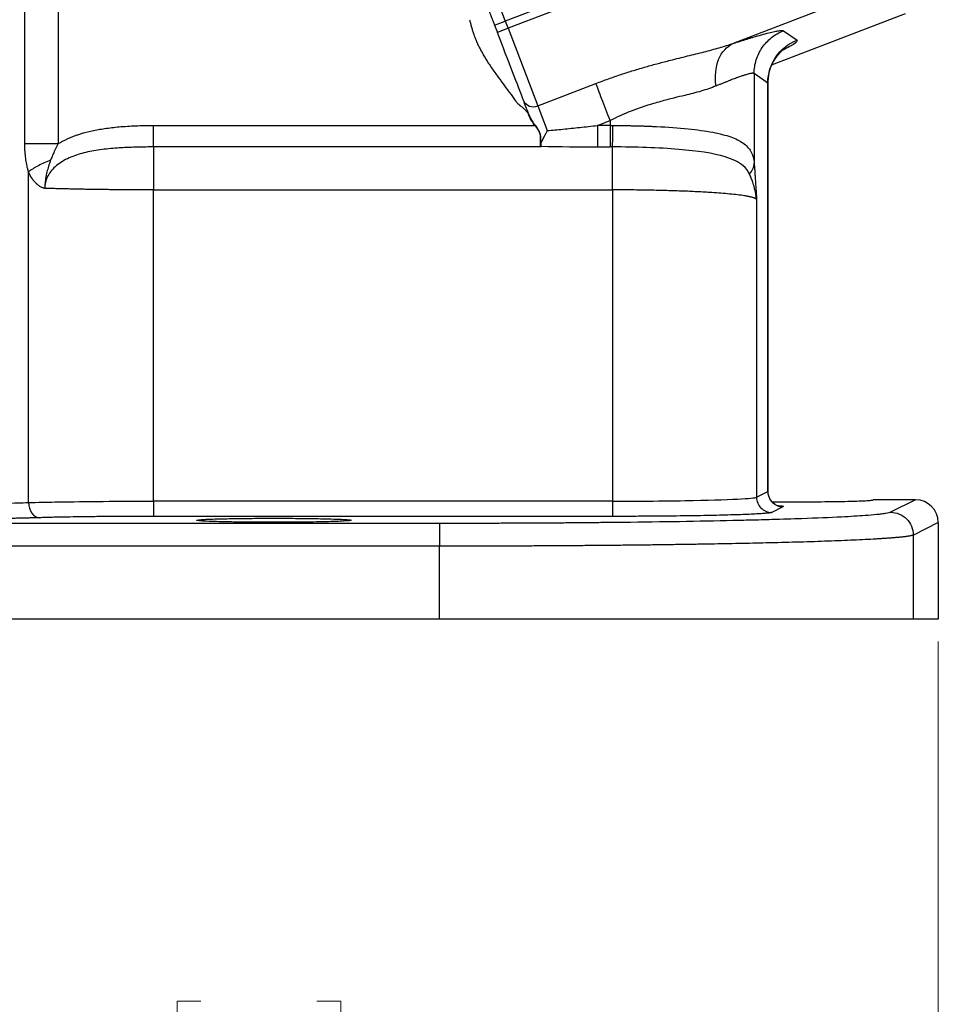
# Model space of a CAD drawing. Header units: inches. Extents: x 0.6 to 16.3, y 0.2 to 11.5.
# Tile 4 of 18: x 5.9 to 7.5, y 4 to 5.7. Entities that reach past the tile are written whole.
import ezdxf

# ---------------------------------------------------------------- set-up
doc = ezdxf.new("R2010")
doc.units = ezdxf.units.IN
doc.header["$MEASUREMENT"] = 0
doc.styles.add('SLDTEXTSTYLE0', font='TXT', dxfattribs={"width": 0.75})
doc.dimstyles.new('SLDDIMSTYLE5', dxfattribs={"dimtxt": 0.137795, "dimasz": 0.14, "dimexe": 0, "dimexo": 0.0625, "dimgap": 0.034449, "dimtad": 0, "dimdec": 1, "dimlfac": 1.5, "dimrnd": 1e-09, "dimzin": 12, "dimdsep": 46, "dimtxsty": 'SLDTEXTSTYLE0', "dimblk1": 'CLOSED', "dimblk2": 'CLOSED', "dimsah": 1, "dimcen": 0.09, "dimadec": 0, "dimazin": 3, "dimtfac": 1, "dimtofl": 0, "dimtmove": 0, "dimatfit": 3, "dimldrblk": 'CLOSED', "dimfxl": 0, "dimfrac": 2, "dimtolj": 1, "dimtzin": 12, "dimarcsym": 0})

# ---------------------------------------------------------------- blocks, each defined once
blk = doc.blocks.new('_Closed')
at = {"color": 0, "linetype": 'ByBlock', "lineweight": -2}
for p, q in [((-1, 0.166667), (0, 0)), ((-1, 0.166667), (-1, -0.166667)), ((0, 0), (-1, -0.166667)), ((0, 0), (-1, 0))]:
    blk.add_line(p, q, dxfattribs=at)
blk = doc.blocks.new('_D_8')
at = {"color": 7, "linetype": 'Continuous', "lineweight": 0}
for p, q in [((5.437, 4.9305), (5.437, 3.781)), ((7.5203, 4.6498), (7.5203, 3.781)), ((6.2256, 4.0188), (6.1836, 4.0188)), ((6.1836, 4.0188), (6.1836, 3.8)), ((6.4293, 4.0188), (6.4712, 4.0188)), ((6.4712, 4.0188), (6.4712, 3.8)), ((5.437, 3.8203), (6.0628, 3.8203)), ((7.5203, 3.8203), (6.5921, 3.8203)), ((6.1836, 3.8), (6.2256, 3.8)), ((6.4712, 3.8), (6.4293, 3.8))]:
    blk.add_line(p, q, dxfattribs=at)
at = {"color": 7, "linetype": 'Continuous', "lineweight": 18, "xscale": 0.14, "yscale": 0.14, "rotation": 180.0000000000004}
blk.add_blockref('_Closed', (5.437, 3.8203, -0.8505), dxfattribs=at)
at = {"color": 7, "linetype": 'Continuous', "lineweight": 18, "xscale": 0.14, "yscale": 0.14}
blk.add_blockref('_Closed', (7.5203, 3.8203, -0.8505), dxfattribs=at)
at = {"color": 7, "linetype": 'Continuous', "lineweight": 18, "char_height": 0.1378, "attachment_point": 1, "style": 'SLDTEXTSTYLE0'}
for s, insert in [('79', (6.2256, 3.9777)), ('3.1', (6.2002, 3.7715))]:
    blk.add_mtext(s, dxfattribs=dict(at, insert=insert))

msp = doc.modelspace()

# ---------------------------------------------------------------- linework, layer by layer
at = {"color": 7, "linetype": 'Continuous', "lineweight": 25}
for p, q in [((7.381, 5.9629), (6.7648, 5.7264)), ((7.1645, 5.8942), (6.76, 5.7389)), ((6.7078, 5.8748), (6.76, 5.7389)), ((7.4406, 5.8075), (7.1602, 5.6999)), ((6.7413, 5.7317), (6.76, 5.7389)), ((6.76, 5.7389), (6.7648, 5.7264)), ((7.4619, 5.752), (7.2283, 5.6623)), ((6.7413, 5.7317), (6.7461, 5.7192)), ((6.7648, 5.7264), (6.7461, 5.7192)), ((6.7648, 5.7264), (6.817, 5.5905)), ((7.2483, 5.722), (7.2722, 5.7055)), ((7.197, 5.6474), (7.197, 5.4897)), ((7.197, 5.6474), (7.221, 5.6309)), ((6.817, 5.5905), (6.919, 5.6296)), ((7.221, 4.9132), (7.221, 5.6309)), ((7.2213, 5.6294), (7.2213, 5.6311)), ((7.2213, 4.913), (7.2213, 5.6294)), ((6.817, 5.5905), (6.8337, 5.5468)), ((6.8015, 5.5749), (6.8018, 5.5741)), ((6.8018, 5.5741), (6.8025, 5.5725)), ((6.804, 5.5694), (6.8047, 5.5679)), ((6.8047, 5.5679), (6.8056, 5.5663)), ((6.142, 5.5559), (6.8117, 5.5559)), ((6.8063, 5.565), (6.8064, 5.5648)), ((6.8064, 5.5648), (6.8074, 5.5633)), ((6.8074, 5.5633), (6.8083, 5.5619)), ((6.8083, 5.5619), (6.8093, 5.5604)), ((6.8093, 5.5604), (6.8103, 5.5589)), ((6.8103, 5.5589), (6.8122, 5.5563)), ((6.922, 5.5559), (6.944, 5.5644)), ((6.944, 5.5559), (6.922, 5.5559)), ((6.944, 5.5644), (6.944, 5.5559)), ((6.8216, 5.5378), (6.8217, 5.5368)), ((6.8228, 5.5182), (6.142, 5.5182)), ((6.922, 5.5182), (6.944, 5.5182)), ((6.9482, 5.5182), (6.944, 5.5182)), ((5.9227, 4.894), (5.9227, 5.4745)), ((6.142, 4.8963), (6.142, 5.4428)), ((6.142, 5.4428), (6.9482, 5.4428)), ((6.9482, 5.4428), (6.9482, 4.8963)), ((7.2012, 5.4262), (7.2012, 4.9033)), ((7.2012, 4.9033), (7.221, 4.9132)), ((6.9482, 4.8963), (6.142, 4.8963)), ((7.4803, 4.8988), (7.406, 4.8988)), ((7.4803, 4.8988), (7.4365, 4.8769)), ((7.2476, 4.8865), (7.2278, 4.8766)), ((6.6443, 4.8572), (4.2297, 4.8572)), ((6.9482, 4.8697), (6.142, 4.8697)), ((7.5203, 4.8589), (7.4765, 4.8369)), ((7.5203, 4.8589), (7.5203, 4.6892)), ((7.4765, 4.6892), (7.4765, 4.8369)), ((6.6443, 4.8173), (4.2297, 4.8173)), ((6.6443, 4.6892), (6.6443, 4.8173)), ((6.6443, 4.6892), (4.2297, 4.6892)), ((7.5203, 4.6892), (7.4765, 4.6892))]:
    msp.add_line(p, q, dxfattribs=at)
at = {"color": 8, "linetype": 'Continuous', "lineweight": 25}
for p, q in [((5.9162, 5.5239), (5.9162, 5.8743)), ((5.975, 5.849), (5.975, 5.5239)), ((7.221, 5.6309), (7.22, 5.6294))]:
    msp.add_line(p, q, dxfattribs=at)
msp.add_arc((4.6037, 7.5056), 1.9709, 217.954, 322.1809, dxfattribs=at)
at = {"color": 7, "linetype": 'Continuous', "lineweight": 25}
msp.add_arc((6.8091, 5.6076), 0.0189, 205.1171, 294.5963, dxfattribs=at)
msp.add_ellipse((7.4803, 4.8588), major_axis=(-0.0358, -0.0179), ratio=0.998288, start_param=2.678904, end_param=4.24833, dxfattribs=at)
for points, knots in [([(5.9225, 5.9889), (5.9199, 5.9868), (5.9147, 5.9825), (5.9067, 5.976), (5.8985, 5.9695), (5.8901, 5.9628), (5.8816, 5.9561), (5.8729, 5.9493), (5.864, 5.9425), (5.855, 5.9356), (5.8458, 5.9286), (5.8242, 5.9124), (5.789, 5.8868), (5.7381, 5.8519), (5.6847, 5.8174), (5.6413, 5.791), (5.6096, 5.7727), (5.5903, 5.7617), (5.571, 5.751), (5.5516, 5.7405), (5.5321, 5.7302), (5.519, 5.7235), (5.5125, 5.7202)], [0, 0, 0, 0, 0.0248832, 0.0498091, 0.0747859, 0.0998222, 0.1249263, 0.1501065, 0.1753709, 0.2007279, 0.2261853, 0.2517511, 0.3769569, 0.5021028, 0.6271998, 0.7513623, 0.7933848, 0.8351191, 0.8766061, 0.9178871, 0.9590042, 1, 1, 1, 1]), ([(6.7413, 5.7317), (6.7406, 5.7337), (6.739, 5.7377), (6.7368, 5.7436), (6.7345, 5.7495), (6.7322, 5.7554), (6.73, 5.7613), (6.7262, 5.7711), (6.721, 5.7847), (6.7146, 5.8013), (6.7087, 5.8166), (6.7044, 5.828), (6.7012, 5.8362), (6.6991, 5.8417), (6.6971, 5.8469), (6.696, 5.8498), (6.6954, 5.8513)], [0, 0, 0, 0, 0.0410752, 0.0819902, 0.1228224, 0.1636496, 0.2045495, 0.2455996, 0.3727628, 0.5000116, 0.6271748, 0.7544237, 0.8159004, 0.8771469, 0.938426, 1, 1, 1, 1]), ([(6.6972, 5.7415), (6.6977, 5.7395), (6.6988, 5.7351), (6.7, 5.7307), (6.7006, 5.7283)], [0, 0, 0, 0, 0.4529625, 1, 1, 1, 1]), ([(6.7006, 5.7283), (6.7012, 5.7263), (6.7025, 5.722), (6.704, 5.7177), (6.7047, 5.7155)], [0, 0, 0, 0, 0.472191, 1, 1, 1, 1]), ([(7.1602, 5.6999), (7.1623, 5.7006), (7.1666, 5.702), (7.1728, 5.7039), (7.1787, 5.7058), (7.1845, 5.7076), (7.19, 5.7093), (7.1989, 5.7119), (7.2104, 5.7152), (7.2229, 5.7185), (7.233, 5.7209), (7.2395, 5.7221), (7.2433, 5.7225), (7.2456, 5.7226), (7.2473, 5.7224), (7.2479, 5.7221), (7.2483, 5.722)], [0, 0, 0, 0, 0.042061, 0.083971, 0.125766, 0.167483, 0.20916, 0.250833, 0.377149, 0.503009, 0.628413, 0.753608, 0.815235, 0.876756, 0.9383, 1, 1, 1, 1]), ([(7.197, 5.6474), (7.197, 5.6554), (7.1982, 5.6634), (7.203, 5.6787), (7.2065, 5.686), (7.2156, 5.6992), (7.2212, 5.7051), (7.2337, 5.7151), (7.2408, 5.7191), (7.2483, 5.722)], [0, 0, 0, 0, 0.25, 0.25, 0.5, 0.5, 0.75, 0.75, 1, 1, 1, 1]), ([(6.7047, 5.7155), (6.7053, 5.714), (6.7069, 5.7097), (6.7086, 5.7055), (6.7096, 5.7027)], [0, 0, 0, 0, 0.3440196, 1, 1, 1, 1]), ([(6.7096, 5.7027), (6.7106, 5.7006), (6.7126, 5.6965), (6.7157, 5.6905), (6.7189, 5.6844), (6.721, 5.6804), (6.7221, 5.6783)], [0, 0, 0, 0, 0.248837, 0.497661, 0.747671, 1, 1, 1, 1]), ([(6.919, 5.6296), (6.9227, 5.631), (6.93, 5.6338), (6.9411, 5.6378), (6.9521, 5.6417), (6.9632, 5.6454), (6.9742, 5.649), (6.9851, 5.6524), (6.996, 5.6557), (7.0069, 5.6588), (7.0177, 5.6619), (7.0285, 5.6648), (7.0392, 5.6676), (7.0565, 5.6721), (7.0801, 5.6779), (7.1042, 5.6838), (7.1225, 5.6886), (7.1356, 5.6922), (7.1482, 5.6959), (7.1562, 5.6986), (7.1602, 5.6999)], [0, 0, 0, 0, 0.044653, 0.089017, 0.133121, 0.176989, 0.220651, 0.264134, 0.307467, 0.350677, 0.393793, 0.436845, 0.479862, 0.522872, 0.645931, 0.768233, 0.826845, 0.884954, 0.942644, 1, 1, 1, 1]), ([(6.7221, 5.6783), (6.7237, 5.6757), (6.7269, 5.6705), (6.732, 5.6628), (6.7353, 5.6576), (6.737, 5.6551)], [0, 0, 0, 0, 0.331769, 0.664204, 1, 1, 1, 1]), ([(7.2212, 5.6286), (7.2216, 5.6355), (7.2223, 5.6481), (7.2283, 5.6639), (7.2349, 5.675), (7.2408, 5.682), (7.2444, 5.6855), (7.2449, 5.6859), (7.2445, 5.6858), (7.2444, 5.6858)], [0, 0, 0, 0, 0.2364951, 0.4343737, 0.5959079, 0.725955, 0.8334871, 0.9359511, 1, 1, 1, 1]), ([(6.737, 5.6551), (6.739, 5.6523), (6.7431, 5.6467), (6.7486, 5.6392), (6.752, 5.6344), (6.7535, 5.6325)], [0, 0, 0, 0, 0.369141, 0.738938, 1, 1, 1, 1]), ([(7.1301, 5.6253), (7.1318, 5.626), (7.1354, 5.6276), (7.1406, 5.6298), (7.1448, 5.6315), (7.1491, 5.6332), (7.154, 5.6352), (7.1609, 5.6379), (7.167, 5.6402), (7.1717, 5.6419), (7.1749, 5.643), (7.1776, 5.6438), (7.1802, 5.6446), (7.1826, 5.6453), (7.1853, 5.6461), (7.188, 5.6469), (7.1903, 5.6475), (7.192, 5.6478), (7.1932, 5.6479), (7.1942, 5.648), (7.1951, 5.648), (7.196, 5.6479), (7.1968, 5.6477), (7.1971, 5.6475), (7.1973, 5.6474)], [0, 0, 0, 0, 0.045474, 0.092861, 0.144237, 0.163359, 0.216509, 0.288801, 0.38204, 0.433079, 0.469874, 0.504999, 0.543793, 0.576836, 0.619825, 0.683995, 0.745565, 0.790247, 0.82226, 0.855383, 0.889596, 0.924883, 0.961316, 1, 1, 1, 1]), ([(6.7535, 5.6325), (6.7569, 5.6279), (6.7621, 5.621), (6.7673, 5.614), (6.769, 5.6116)], [0, 0, 0, 0, 0.66302, 1, 1, 1, 1]), ([(7.1301, 5.6253), (7.1217, 5.6217), (7.1125, 5.6187), (7.094, 5.6134), (7.0848, 5.611), (7.0691, 5.6072), (7.0629, 5.6057), (7.0527, 5.6032), (7.0487, 5.6022), (7.0366, 5.5991), (7.0284, 5.5968), (7.0068, 5.5904), (6.9931, 5.5858), (6.9675, 5.5756), (6.9556, 5.5702), (6.944, 5.5644)], [-1.070397, -1.070397, -1.070397, -1.070397, -0.883078, -0.883078, -0.668998, -0.668998, -0.535199, -0.535199, -0.468299, -0.468299, -0.361259, -0.361259, -0.189996, -0.189996, 0, 0, 0, 0]), ([(6.769, 5.6116), (6.7706, 5.6094), (6.7739, 5.6049), (6.7771, 5.6003), (6.7788, 5.5979)], [0, 0, 0, 0, 0.480563, 1, 1, 1, 1]), ([(6.7788, 5.5979), (6.7791, 5.5974), (6.7801, 5.5963), (6.7816, 5.5947), (6.7832, 5.5933), (6.7843, 5.5922), (6.785, 5.5917), (6.7854, 5.5913), (6.7854, 5.5912)], [0, 0, 0, 0, 0.182068, 0.461291, 0.723282, 0.837066, 0.957784, 1, 1, 1, 1]), ([(6.7854, 5.5912), (6.7861, 5.5908), (6.7881, 5.5893), (6.7913, 5.5867), (6.7941, 5.5841), (6.7956, 5.5826), (6.7959, 5.5823)], [0, 0, 0, 0, 0.17575, 0.53964, 0.907064, 1, 1, 1, 1]), ([(6.7959, 5.5823), (6.7972, 5.5807), (6.799, 5.5783), (6.8004, 5.5756), (6.8008, 5.5748)], [0, 0, 0, 0, 0.697843, 1, 1, 1, 1]), ([(6.8009, 5.5746), (6.801, 5.5747), (6.8012, 5.5748), (6.8015, 5.5749), (6.8015, 5.5749), (6.8015, 5.5749)], [0, 0, 0, 0, 0.5, 0.5, 1, 1, 1, 1]), ([(6.8117, 5.5559), (6.8111, 5.5568), (6.8104, 5.5576), (6.8097, 5.5586), (6.8097, 5.5586), (6.8097, 5.5587), (6.8096, 5.5589), (6.8093, 5.5592), (6.8092, 5.5595), (6.8085, 5.5604), (6.808, 5.5611), (6.807, 5.5626), (6.8066, 5.5634), (6.806, 5.5643), (6.806, 5.5644), (6.8059, 5.5645), (6.8059, 5.5645), (6.8059, 5.5646), (6.8058, 5.5646), (6.8058, 5.5647), (6.8058, 5.5647), (6.8056, 5.5649), (6.8054, 5.5653), (6.8053, 5.5656), (6.8051, 5.5659), (6.805, 5.566), (6.805, 5.566), (6.805, 5.566), (6.805, 5.5661), (6.8048, 5.5664), (6.8046, 5.5668), (6.8044, 5.5672), (6.8042, 5.5675), (6.8042, 5.5676), (6.8042, 5.5676), (6.8039, 5.568), (6.8037, 5.5684), (6.8031, 5.5695), (6.8028, 5.5703), (6.8021, 5.5718), (6.8017, 5.5727), (6.8013, 5.5736), (6.8012, 5.5738), (6.8012, 5.5739), (6.8012, 5.574), (6.8011, 5.5742), (6.801, 5.5745), (6.8009, 5.5746)], [0, 0, 0, 0, 0.0625, 0.0625, 0.070313, 0.070313, 0.078125, 0.09375, 0.125, 0.125, 0.25, 0.25, 0.375, 0.375, 0.390625, 0.390625, 0.40625, 0.40625, 0.4375, 0.46875, 0.46875, 0.5, 0.5, 0.53125, 0.546875, 0.548828, 0.548828, 0.549805, 0.549805, 0.550781, 0.554688, 0.558594, 0.558594, 0.560547, 0.560547, 0.5625, 0.625, 0.625, 0.75, 0.75, 0.875, 0.890625, 0.890625, 0.90625, 0.90625, 0.9375, 1, 1, 1, 1]), ([(6.8025, 5.5725), (6.8025, 5.5725), (6.8027, 5.5719), (6.803, 5.5714), (6.8032, 5.5709)], [0, 0, 0, 0, 0.044518, 1, 1, 1, 1]), ([(6.8032, 5.5709), (6.8034, 5.5706), (6.8036, 5.5701), (6.8039, 5.5696), (6.804, 5.5694)], [0, 0, 0, 0, 0.617946, 1, 1, 1, 1]), ([(6.8056, 5.5663), (6.8058, 5.566), (6.806, 5.5655), (6.8063, 5.5651), (6.8063, 5.565)], [0, 0, 0, 0, 0.837662, 1, 1, 1, 1]), ([(5.975, 5.5239), (5.9767, 5.5249), (5.98, 5.5269), (5.9852, 5.5296), (5.9906, 5.5322), (5.9963, 5.5347), (6.0021, 5.537), (6.0081, 5.5392), (6.0188, 5.5427), (6.0348, 5.5468), (6.0575, 5.5509), (6.083, 5.5538), (6.1115, 5.5556), (6.1316, 5.5558), (6.142, 5.5559)], [0, 0, 0, 0, 0.033589, 0.067824, 0.102754, 0.138425, 0.174883, 0.212168, 0.25032, 0.370145, 0.500858, 0.650988, 0.817238, 1, 1, 1, 1]), ([(6.142, 5.5182), (6.142, 5.5209), (6.142, 5.5261), (6.142, 5.5395), (6.142, 5.5477), (6.142, 5.5559)], [0, 0, 0, 0, 0.5, 0.5, 1, 1, 1, 1]), ([(6.8117, 5.5559), (6.8125, 5.5549), (6.8137, 5.5535), (6.815, 5.5517), (6.8156, 5.5508), (6.8159, 5.5504), (6.8161, 5.5502), (6.8161, 5.5501), (6.8162, 5.55), (6.8162, 5.5499), (6.8162, 5.5499)], [0, 0, 0, 0, 0.5, 0.75, 0.875, 0.9375, 0.96875, 0.984375, 0.984375, 1, 1, 1, 1]), ([(6.8122, 5.5563), (6.813, 5.5552), (6.8145, 5.5532), (6.8159, 5.5512), (6.8166, 5.5502)], [0, 0, 0, 0, 0.518014, 1, 1, 1, 1]), ([(6.8166, 5.5502), (6.8169, 5.5497), (6.8175, 5.5488), (6.8181, 5.5478), (6.8184, 5.5472)], [0, 0, 0, 0, 0.438435, 1, 1, 1, 1]), ([(6.8337, 5.5468), (6.8382, 5.5472), (6.8474, 5.5481), (6.8614, 5.5494), (6.8759, 5.5509), (6.8909, 5.5524), (6.9063, 5.5541), (6.9167, 5.5553), (6.922, 5.5559)], [0, 0, 0, 0, 0.153301, 0.31194, 0.475922, 0.645256, 0.819947, 1, 1, 1, 1]), ([(6.944, 5.5559), (6.944, 5.5477), (6.944, 5.5395), (6.944, 5.5261), (6.944, 5.5209), (6.944, 5.5182)], [0, 0, 0, 0, 0.5, 0.5, 1, 1, 1, 1]), ([(6.944, 5.5559), (6.9446, 5.5559), (6.9452, 5.5559), (6.9463, 5.5559), (6.9468, 5.5559), (6.9477, 5.5559), (6.948, 5.5559), (6.9486, 5.5559), (6.9488, 5.5559), (6.949, 5.5559)], [0, 0, 0, 0, 0.00567104, 0.00567104, 0.01078296, 0.01078296, 0.01397791, 0.01397791, 0.01597476, 0.01597476, 0.01597476, 0.01597476]), ([(6.949, 5.5559), (6.9517, 5.5559), (6.9571, 5.5558), (6.9652, 5.5558), (6.9732, 5.5556), (6.9811, 5.5555), (6.9889, 5.5553), (6.9965, 5.5551), (7.004, 5.5549), (7.0114, 5.5546), (7.0186, 5.5543), (7.0429, 5.5532), (7.0807, 5.5506), (7.1244, 5.5446), (7.1564, 5.5365), (7.1752, 5.5274), (7.1857, 5.5184), (7.1907, 5.5116), (7.1936, 5.5055), (7.1952, 5.5005), (7.1964, 5.4953), (7.1968, 5.4915), (7.197, 5.4897)], [0, 0, 0, 0, 0.021075, 0.041941, 0.062598, 0.083047, 0.103287, 0.123318, 0.143143, 0.162759, 0.182169, 0.201371, 0.359599, 0.503418, 0.6347, 0.754392, 0.818064, 0.878265, 0.910896, 0.942027, 0.97171, 1, 1, 1, 1]), ([(6.8184, 5.5472), (6.8187, 5.5467), (6.8192, 5.5457), (6.8197, 5.5447), (6.8199, 5.5442)], [0, 0, 0, 0, 0.506224, 1, 1, 1, 1]), ([(6.8199, 5.5442), (6.8201, 5.5437), (6.8205, 5.5426), (6.8208, 5.5415), (6.821, 5.541)], [0, 0, 0, 0, 0.502116, 1, 1, 1, 1]), ([(6.821, 5.541), (6.8211, 5.5405), (6.8214, 5.5394), (6.8215, 5.5383), (6.8216, 5.5378)], [0, 0, 0, 0, 0.497156, 1, 1, 1, 1]), ([(6.8212, 5.5368), (6.8212, 5.5368), (6.8213, 5.5361), (6.8213, 5.5354), (6.8213, 5.5347)], [0, 0, 0, 0, 0.001094, 1, 1, 1, 1]), ([(6.8213, 5.5347), (6.8213, 5.5347), (6.8213, 5.5345), (6.8213, 5.5344), (6.8213, 5.5342), (6.8213, 5.5338), (6.8213, 5.5329), (6.8212, 5.5321), (6.8212, 5.5316)], [0, 0, 0, 0, 0.0625, 0.0625, 0.125, 0.25, 0.5, 1, 1, 1, 1]), ([(6.8217, 5.5315), (6.8217, 5.531), (6.8216, 5.5299), (6.8216, 5.5289), (6.8216, 5.5284)], [0, 0, 0, 0, 0.4905629, 1, 1, 1, 1]), ([(6.8217, 5.5368), (6.8217, 5.5368), (6.8217, 5.536), (6.8217, 5.5353), (6.8218, 5.5346)], [0, 0, 0, 0, 0.0011, 1, 1, 1, 1]), ([(6.8218, 5.5346), (6.8218, 5.5341), (6.8218, 5.533), (6.8217, 5.532), (6.8217, 5.5315)], [0, 0, 0, 0, 0.491715, 1, 1, 1, 1]), ([(6.8337, 5.5468), (6.8333, 5.546), (6.8325, 5.5443), (6.8313, 5.5421), (6.8302, 5.5402), (6.8288, 5.5377), (6.8272, 5.5346), (6.8252, 5.5308), (6.8236, 5.5275), (6.8225, 5.5245), (6.8221, 5.5221), (6.8223, 5.521), (6.8224, 5.5204)], [0, 0, 0, 0, 0.075391, 0.142405, 0.201132, 0.251649, 0.38417, 0.502649, 0.639598, 0.76651, 0.885725, 1, 1, 1, 1]), ([(5.9227, 5.4745), (5.9222, 5.4762), (5.9213, 5.4796), (5.9201, 5.4849), (5.9191, 5.4902), (5.9182, 5.4956), (5.9175, 5.5011), (5.9169, 5.5066), (5.9165, 5.5123), (5.9163, 5.5181), (5.9162, 5.5219), (5.9162, 5.5239)], [0, 0, 0, 0, 0.1089036, 0.2178321, 0.3270157, 0.436683, 0.5470598, 0.6583674, 0.7708217, 0.8846319, 1, 1, 1, 1]), ([(5.975, 5.5239), (5.964, 5.5239), (5.953, 5.5239), (5.9328, 5.5239), (5.9237, 5.5239), (5.9162, 5.5239)], [0, 0, 0, 0, 0.5, 0.5, 1, 1, 1, 1]), ([(6.142, 5.5181), (6.1377, 5.5181), (6.1292, 5.5181), (6.1164, 5.5179), (6.1038, 5.5175), (6.0913, 5.517), (6.0727, 5.5159), (6.0488, 5.5136), (6.0203, 5.5084), (5.9981, 5.5013), (5.9823, 5.4931), (5.9719, 5.4858), (5.9632, 5.4773), (5.9575, 5.469), (5.9543, 5.462), (5.9526, 5.4566), (5.9515, 5.451), (5.9514, 5.4473), (5.9513, 5.4455)], [0, 0, 0, 0, 0.057925, 0.115041, 0.171555, 0.227668, 0.283575, 0.421978, 0.551347, 0.675055, 0.734785, 0.791116, 0.846519, 0.898517, 0.924614, 0.950045, 0.975077, 1, 1, 1, 1]), ([(5.975, 5.5239), (5.9742, 5.5225), (5.9717, 5.518), (5.968, 5.5105), (5.9644, 5.5022), (5.9624, 5.4971), (5.9616, 5.4949)], [0, 0, 0, 0, 0.153259, 0.479455, 0.78148, 1, 1, 1, 1]), ([(6.142, 5.5182), (6.142, 5.5155), (6.142, 5.5115), (6.142, 5.5016), (6.142, 5.4957), (6.142, 5.4823), (6.142, 5.4748), (6.142, 5.4592), (6.142, 5.451), (6.142, 5.4428)], [0, 0, 0, 0, 0.25, 0.25, 0.5, 0.5, 0.75, 0.75, 1, 1, 1, 1]), ([(6.8211, 5.5233), (6.8211, 5.5232), (6.8212, 5.5229), (6.8213, 5.5226), (6.8214, 5.522), (6.8215, 5.5215), (6.8217, 5.5211)], [0, 0, 0, 0, 0.25, 0.25, 0.5, 1, 1, 1, 1]), ([(6.8216, 5.5284), (6.8216, 5.5282), (6.8215, 5.5272), (6.8215, 5.5262), (6.8215, 5.5256)], [0, 0, 0, 0, 0.262135, 1, 1, 1, 1]), ([(6.8215, 5.5256), (6.8216, 5.5251), (6.8216, 5.5242), (6.8217, 5.5234), (6.8217, 5.523)], [0, 0, 0, 0, 0.497237, 1, 1, 1, 1]), ([(6.8217, 5.523), (6.8218, 5.5226), (6.8219, 5.5218), (6.8222, 5.5211), (6.8223, 5.5208)], [0, 0, 0, 0, 0.496517, 1, 1, 1, 1]), ([(6.8223, 5.5195), (6.8223, 5.5196), (6.8223, 5.5196), (6.8223, 5.5196), (6.8223, 5.5196), (6.8222, 5.5197), (6.8222, 5.5197), (6.8222, 5.5199), (6.8222, 5.5199), (6.8222, 5.5199), (6.8221, 5.5199), (6.8221, 5.52), (6.8221, 5.5201), (6.822, 5.5202), (6.822, 5.5203), (6.8219, 5.5205), (6.8219, 5.5207), (6.8218, 5.5209), (6.8217, 5.521), (6.8217, 5.521), (6.8217, 5.5211), (6.8217, 5.5211)], [0, 0, 0, 0, 0.0625, 0.0625, 0.125, 0.125, 0.1875, 0.1875, 0.21875, 0.21875, 0.25, 0.25, 0.375, 0.375, 0.5, 0.5, 0.75, 0.75, 0.875, 0.875, 1, 1, 1, 1]), ([(7.1887, 5.4706), (7.1862, 5.4762), (7.1826, 5.4809), (7.1701, 5.4916), (7.1595, 5.4966), (7.1248, 5.5072), (7.0968, 5.5112), (7.029, 5.5168), (6.9886, 5.518), (6.9482, 5.5182)], [-1.254494, -1.254494, -1.254494, -1.254494, -1.097682, -1.097682, -0.846783, -0.846783, -0.445345, -0.445345, 0, 0, 0, 0]), ([(6.9482, 5.4428), (6.9482, 5.451), (6.9482, 5.4592), (6.9482, 5.4748), (6.9482, 5.4823), (6.9482, 5.4957), (6.9482, 5.5016), (6.9482, 5.5115), (6.9482, 5.5155), (6.9482, 5.5182)], [0, 0, 0, 0, 0.25, 0.25, 0.5, 0.5, 0.75, 0.75, 1, 1, 1, 1]), ([(5.9616, 5.4949), (5.9609, 5.4931), (5.9596, 5.4895), (5.9579, 5.4843), (5.9559, 5.4776), (5.9541, 5.4703), (5.9528, 5.463), (5.9522, 5.4583), (5.9519, 5.4552), (5.9517, 5.4525), (5.9514, 5.4493), (5.9514, 5.4468), (5.9514, 5.4455)], [0, 0, 0, 0, 0.117817, 0.225965, 0.325382, 0.532956, 0.670451, 0.764109, 0.814132, 0.852547, 0.92034, 1, 1, 1, 1]), ([(7.197, 5.4897), (7.1972, 5.4874), (7.1975, 5.4827), (7.198, 5.4752), (7.1986, 5.4672), (7.1992, 5.4572), (7.2001, 5.4435), (7.2008, 5.4326), (7.2012, 5.4262)], [0, 0, 0, 0, 0.114433, 0.23588, 0.364366, 0.499913, 0.709247, 1, 1, 1, 1]), ([(5.9514, 5.4455), (5.951, 5.4455), (5.9503, 5.4456), (5.949, 5.4459), (5.9476, 5.4464), (5.9459, 5.4471), (5.9438, 5.4482), (5.9409, 5.4501), (5.9374, 5.4528), (5.9334, 5.4569), (5.9295, 5.4619), (5.9258, 5.4679), (5.9237, 5.4723), (5.9227, 5.4745)], [0, 0, 0, 0, 0.028249, 0.060831, 0.097967, 0.139808, 0.205075, 0.273905, 0.398158, 0.528494, 0.682343, 0.838963, 1, 1, 1, 1]), ([(7.2012, 5.4262), (7.2009, 5.4289), (7.2005, 5.4316), (7.1995, 5.4373), (7.1989, 5.4403), (7.1977, 5.4452), (7.1972, 5.4471), (7.1965, 5.4499), (7.1962, 5.4508), (7.1954, 5.4532), (7.195, 5.4547), (7.1937, 5.4585), (7.1928, 5.4608), (7.1909, 5.4657), (7.1898, 5.4682), (7.1887, 5.4706)], [-0.3893234, -0.3893234, -0.3893234, -0.3893234, -0.3211918, -0.3211918, -0.2433271, -0.2433271, -0.1946617, -0.1946617, -0.170329, -0.170329, -0.1313966, -0.1313966, -0.0691049, -0.0691049, 0, 0, 0, 0]), ([(6.142, 5.4428), (6.139, 5.4428), (6.133, 5.4428), (6.1239, 5.4428), (6.1148, 5.4428), (6.1057, 5.4429), (6.0966, 5.4429), (6.0876, 5.443), (6.0785, 5.4431), (6.0694, 5.4431), (6.0604, 5.4432), (6.0515, 5.4433), (6.0425, 5.4434), (6.0337, 5.4436), (6.0249, 5.4437), (6.0163, 5.4439), (6.0077, 5.444), (5.9992, 5.4442), (5.9909, 5.4444), (5.9827, 5.4446), (5.9746, 5.4448), (5.9667, 5.445), (5.9589, 5.4452), (5.9539, 5.4454), (5.9514, 5.4455)], [0, 0, 0, 0, 0.043545, 0.087271, 0.131179, 0.175268, 0.219539, 0.263992, 0.308627, 0.353443, 0.398442, 0.443622, 0.488984, 0.534529, 0.580255, 0.626164, 0.672255, 0.718529, 0.764984, 0.811622, 0.858443, 0.905446, 0.952632, 1, 1, 1, 1]), ([(7.2012, 5.4262), (7.201, 5.4264), (7.2007, 5.4268), (7.1999, 5.4273), (7.1989, 5.4279), (7.1977, 5.4284), (7.1963, 5.4288), (7.1948, 5.4293), (7.1932, 5.4298), (7.1914, 5.4302), (7.1896, 5.4306), (7.1877, 5.431), (7.1858, 5.4314), (7.1838, 5.4317), (7.1818, 5.4321), (7.1769, 5.4329), (7.1682, 5.434), (7.1544, 5.4355), (7.1392, 5.4368), (7.1243, 5.4379), (7.1102, 5.4388), (7.097, 5.4395), (7.0834, 5.4401), (7.0692, 5.4407), (7.0547, 5.4412), (7.0399, 5.4416), (7.0248, 5.442), (7.0096, 5.4423), (6.9943, 5.4425), (6.9789, 5.4427), (6.9635, 5.4428), (6.9533, 5.4428), (6.9482, 5.4428)], [0, 0, 0, 0, 0.021287, 0.041947, 0.06198, 0.081386, 0.100165, 0.118317, 0.135842, 0.15274, 0.169011, 0.184655, 0.199671, 0.214061, 0.227824, 0.240959, 0.310359, 0.376724, 0.440056, 0.500356, 0.543965, 0.587214, 0.630102, 0.672632, 0.714802, 0.756614, 0.798069, 0.839166, 0.879907, 0.920293, 0.960323, 1, 1, 1, 1]), ([(7.221, 4.9132), (7.221, 4.9062), (7.2239, 4.8993), (7.2337, 4.8894), (7.2407, 4.8865), (7.2476, 4.8865)], [0, 0, 0, 0, 0.5, 0.5, 1, 1, 1, 1]), ([(7.2336, 4.8911), (7.2336, 4.8912), (7.2334, 4.8914), (7.2311, 4.8929), (7.2288, 4.8949), (7.2274, 4.8964), (7.226, 4.8982), (7.2247, 4.9002), (7.2237, 4.9023), (7.2218, 4.907), (7.2215, 4.9108), (7.2213, 4.9138)], [0, 0, 0, 0, 0.2041101, 0.4268774, 0.5059862, 0.5691261, 0.6215318, 0.6689263, 0.7162576, 0.7665072, 1, 1, 1, 1]), ([(5.5487, 4.8894), (5.5673, 4.8894), (5.5858, 4.8894), (5.636, 4.8895), (5.6675, 4.8897), (5.7172, 4.8902), (5.7359, 4.8903), (5.7633, 4.8907), (5.7723, 4.8908), (5.7954, 4.8911), (5.8092, 4.8914), (5.844, 4.892), (5.8644, 4.8924), (5.8972, 4.8932), (5.9103, 4.8936), (5.9227, 4.894)], [0, 0, 0, 0, 0.1110913, 0.1110913, 0.3032811, 0.3032811, 0.4233998, 0.4233998, 0.4834591, 0.4834591, 0.579554, 0.579554, 0.7333058, 0.7333058, 0.8448204, 0.8448204, 0.8448204, 0.8448204]), ([(5.9227, 4.894), (5.9304, 4.8942), (5.9387, 4.8944), (5.9614, 4.8949), (5.9766, 4.8951), (6.0184, 4.8957), (6.0464, 4.896), (6.0973, 4.8963), (6.1197, 4.8963), (6.142, 4.8963)], [-0.8448205, -0.8448205, -0.8448205, -0.8448205, -0.72544, -0.72544, -0.5344313, -0.5344313, -0.2288174, -0.2288174, -0.0000012, -0.0000012, -0.0000012, -0.0000012]), ([(5.9227, 4.894), (5.9228, 4.8871), (5.9272, 4.8733), (5.9375, 4.8675), (5.9426, 4.8673), (5.9426, 4.8673), (5.9426, 4.8673), (5.9426, 4.8673)], [0, 0, 0, 0, 0.5, 1, 1, 1, 1.000023, 1.000023, 1.000023, 1.000023]), ([(6.142, 4.8963), (6.142, 4.8895), (6.142, 4.8758), (6.142, 4.8699), (6.142, 4.8697)], [0, 0, 0, 0, 0.5, 0.9998289, 0.9998289, 0.9998289, 0.9998289]), ([(6.9482, 4.8963), (6.9654, 4.8963), (6.9826, 4.8964), (7.0263, 4.8967), (7.0523, 4.8969), (7.1141, 4.898), (7.1461, 4.8989), (7.1876, 4.901), (7.199, 4.9021), (7.2012, 4.9033)], [-1.518421, -1.518421, -1.518421, -1.518421, -1.314891, -1.314891, -0.989243, -0.989243, -0.468207, -0.468207, 0, 0, 0, 0]), ([(6.9482, 4.8963), (6.9482, 4.8895), (6.9482, 4.8827), (6.9482, 4.8728), (6.9482, 4.8699), (6.9482, 4.8697)], [0, 0, 0, 0, 0.5, 0.5, 1, 1, 1, 1]), ([(7.2012, 4.9033), (7.2012, 4.8963), (7.2069, 4.8824), (7.2208, 4.8766), (7.2278, 4.8766), (7.2278, 4.8766), (7.2278, 4.8766), (7.2278, 4.8766)], [-0.000725, -0.000725, -0.000725, -0.000725, 0.499275, 0.999275, 0.999275, 0.999275, 1, 1, 1, 1]), ([(7.228, 4.8955), (7.242, 4.8954), (7.2728, 4.8952), (7.314, 4.8954), (7.3455, 4.8958), (7.3713, 4.8964), (7.3912, 4.8971), (7.4038, 4.898), (7.4052, 4.8985), (7.406, 4.8988)], [0, 0, 0, 0, 0.168579, 0.370186, 0.475723, 0.584108, 0.758606, 0.871028, 1, 1, 1, 1]), ([(7.4365, 4.8769), (7.4363, 4.8768), (7.4356, 4.8765), (7.4334, 4.8758), (7.4287, 4.8748), (7.4212, 4.8738), (7.4098, 4.8725), (7.3891, 4.8707), (7.3488, 4.8683), (7.2923, 4.8659), (7.235, 4.8641), (7.1937, 4.863), (7.1412, 4.8618), (7.0876, 4.8607), (7.01, 4.8595), (6.9543, 4.8589), (6.9006, 4.8584), (6.873, 4.8581), (6.845, 4.8579), (6.8169, 4.8577), (6.7885, 4.8576), (6.7598, 4.8575), (6.7311, 4.8574), (6.7022, 4.8573), (6.6733, 4.8573), (6.6539, 4.8572), (6.6443, 4.8572)], [0, 0, 0, 0, 0.008434, 0.030446, 0.066038, 0.102564, 0.134414, 0.190174, 0.27702, 0.387669, 0.455301, 0.500014, 0.534527, 0.630916, 0.665188, 0.759279, 0.783352, 0.807424, 0.831497, 0.855569, 0.879641, 0.903713, 0.927785, 0.951857, 0.975929, 1, 1, 1, 1]), ([(7.2278, 4.8766), (7.2276, 4.8766), (7.2273, 4.8764), (7.2265, 4.8762), (7.2255, 4.876), (7.2242, 4.8758), (7.2226, 4.8756), (7.2196, 4.8752), (7.214, 4.8747), (7.2044, 4.874), (7.1922, 4.8734), (7.1726, 4.8726), (7.1422, 4.8717), (7.1055, 4.8709), (7.0734, 4.8704), (7.0487, 4.8702), (7.0234, 4.8699), (7.0009, 4.8698), (6.9813, 4.8697), (6.9648, 4.8697), (6.9537, 4.8697), (6.9482, 4.8697)], [0, 0, 0, 0, 0.019557, 0.039078, 0.05858, 0.07808, 0.097596, 0.117143, 0.178958, 0.240804, 0.305011, 0.369249, 0.50006, 0.630862, 0.695057, 0.759283, 0.82108, 0.882908, 0.921941, 0.960926, 1, 1, 1, 1]), ([(7.4365, 4.8769), (7.447, 4.8769), (7.4678, 4.8682), (7.4764, 4.8474), (7.4764, 4.8369)], [0.0003668, 0.0003668, 0.0003668, 0.0003668, 0.5, 1, 1, 1, 1]), ([(5.9426, 4.8673), (5.9399, 4.8673), (5.9344, 4.8671), (5.926, 4.8669), (5.9174, 4.8666), (5.9085, 4.8664), (5.8995, 4.8662), (5.8903, 4.866), (5.881, 4.8658), (5.8714, 4.8656), (5.8499, 4.8652), (5.8151, 4.8646), (5.7651, 4.8639), (5.7125, 4.8634), (5.6692, 4.8631), (5.6363, 4.8629), (5.6146, 4.8628), (5.5927, 4.8627), (5.5708, 4.8627), (5.5561, 4.8627), (5.5487, 4.8627)], [0, 0, 0, 0, 0.027546, 0.05504, 0.082496, 0.109928, 0.137352, 0.164782, 0.192234, 0.219722, 0.247261, 0.373633, 0.500032, 0.626396, 0.752788, 0.802303, 0.851695, 0.901051, 0.950457, 1, 1, 1, 1]), ([(6.142, 4.8697), (6.1394, 4.8697), (6.1341, 4.8697), (6.1261, 4.8697), (6.1182, 4.8697), (6.1103, 4.8696), (6.1024, 4.8696), (6.0946, 4.8696), (6.0801, 4.8695), (6.0591, 4.8694), (6.0325, 4.8691), (6.0072, 4.8687), (5.9874, 4.8684), (5.9726, 4.8681), (5.9621, 4.8679), (5.952, 4.8676), (5.9458, 4.8674), (5.9426, 4.8673)], [0, 0, 0, 0, 0.035403, 0.070725, 0.105998, 0.141252, 0.176521, 0.211834, 0.247223, 0.373572, 0.499984, 0.626338, 0.752758, 0.814618, 0.876332, 0.93807, 1, 1, 1, 1]), ([(6.3537, 4.8664), (6.3423, 4.8664), (6.319, 4.8663), (6.2858, 4.8659), (6.2544, 4.8653), (6.2263, 4.8643), (6.2147, 4.863), (6.2222, 4.8618), (6.2377, 4.8609), (6.2589, 4.8602), (6.2858, 4.8597), (6.319, 4.8593), (6.3594, 4.8592), (6.4064, 4.8594), (6.4494, 4.8602), (6.481, 4.8614), (6.4927, 4.8627), (6.4851, 4.8639), (6.4696, 4.8647), (6.4484, 4.8654), (6.4215, 4.8659), (6.3883, 4.8663), (6.3651, 4.8664), (6.3537, 4.8664)], [0, 0, 0, 0, 0.040208, 0.081933, 0.125177, 0.177693, 0.249874, 0.300428, 0.342163, 0.375047, 0.41829, 0.460016, 0.500224, 0.560899, 0.624953, 0.677469, 0.74965, 0.800204, 0.841939, 0.874823, 0.918067, 0.959792, 1, 1, 1, 1]), ([(6.6443, 4.8572), (6.6443, 4.8571), (6.6443, 4.856), (6.6443, 4.8518), (6.6443, 4.8489), (6.6443, 4.8415), (6.6443, 4.8371), (6.6443, 4.8276), (6.6443, 4.8224), (6.6443, 4.8173)], [0, 0, 0, 0, 0.25, 0.25, 0.5, 0.5, 0.75, 0.75, 1, 1, 1, 1]), ([(7.4765, 4.8369), (7.4762, 4.8368), (7.4756, 4.8366), (7.4745, 4.8362), (7.4731, 4.8359), (7.4716, 4.8355), (7.4698, 4.8352), (7.4679, 4.8349), (7.4658, 4.8345), (7.4635, 4.8342), (7.461, 4.8339), (7.4585, 4.8336), (7.4558, 4.8333), (7.4529, 4.833), (7.45, 4.8327), (7.447, 4.8325), (7.4438, 4.8322), (7.4406, 4.8319), (7.4373, 4.8317), (7.434, 4.8314), (7.4306, 4.8312), (7.4271, 4.8309), (7.4236, 4.8307), (7.4201, 4.8305), (7.4166, 4.8302), (7.4131, 4.83), (7.4095, 4.8298), (7.3954, 4.829), (7.3681, 4.8277), (7.3225, 4.8259), (7.2725, 4.8243), (7.229, 4.8232), (7.1947, 4.8224), (7.1707, 4.8219), (7.1461, 4.8214), (7.1209, 4.821), (7.0951, 4.8206), (7.0688, 4.8202), (7.0421, 4.8198), (7.015, 4.8194), (6.9875, 4.8191), (6.9597, 4.8188), (6.9316, 4.8185), (6.9033, 4.8183), (6.8747, 4.8181), (6.8461, 4.8179), (6.8173, 4.8177), (6.7884, 4.8176), (6.7595, 4.8175), (6.7306, 4.8174), (6.7018, 4.8173), (6.673, 4.8173), (6.6538, 4.8173), (6.6443, 4.8173)], [0, 0, 0, 0, 0.011528, 0.022874, 0.034039, 0.045022, 0.055823, 0.066443, 0.076882, 0.087139, 0.097215, 0.107109, 0.116821, 0.126352, 0.135701, 0.144869, 0.153856, 0.16266, 0.171284, 0.179726, 0.187986, 0.196065, 0.203962, 0.211677, 0.219212, 0.226564, 0.233735, 0.240725, 0.310076, 0.376407, 0.439718, 0.500008, 0.524975, 0.549826, 0.574562, 0.599181, 0.623685, 0.648073, 0.672344, 0.696501, 0.720541, 0.744466, 0.768274, 0.791968, 0.815545, 0.839007, 0.862353, 0.885583, 0.908698, 0.931697, 0.95458, 0.977348, 1, 1, 1, 1]), ([(7.4765, 4.6892), (7.4762, 4.6892), (7.4756, 4.6892), (7.4744, 4.6892), (7.473, 4.6892), (7.4713, 4.6892), (7.4694, 4.6892), (7.4671, 4.6892), (7.4647, 4.6892), (7.4619, 4.6892), (7.4589, 4.6892), (7.4511, 4.6892), (7.4354, 4.6892), (7.4067, 4.6892), (7.3706, 4.6892), (7.3268, 4.6892), (7.2761, 4.6892), (7.2188, 4.6892), (7.1559, 4.6892), (7.0884, 4.6892), (7.017, 4.6892), (6.9435, 4.6892), (6.8682, 4.6892), (6.8076, 4.6892), (6.7624, 4.6892), (6.733, 4.6892), (6.7035, 4.6892), (6.6739, 4.6892), (6.6542, 4.6892), (6.6443, 4.6892)], [0, 0, 0, 0, 0.011732, 0.023449, 0.035154, 0.046852, 0.058546, 0.07024, 0.081937, 0.093642, 0.105357, 0.117087, 0.178882, 0.240687, 0.304877, 0.369077, 0.434534, 0.500002, 0.565459, 0.630928, 0.695117, 0.759317, 0.821112, 0.882918, 0.906359, 0.929758, 0.953145, 0.976549, 1, 1, 1, 1])]:
    msp.add_open_spline(points, degree=3, knots=knots, dxfattribs=at)
for points in [[(6.792, 5.5996), (6.7828, 5.6238), (6.7652, 5.6696), (6.7461, 5.7192)], [(7.221, 5.6309), (7.221, 5.6469), (7.231, 5.6789), (7.2573, 5.6997), (7.2722, 5.7055)], [(7.1301, 5.6253), (7.1276, 5.6418), (7.1308, 5.6748), (7.1491, 5.695), (7.1602, 5.6999)], [(6.944, 5.5644), (6.9389, 5.5776), (6.9288, 5.604), (6.9214, 5.6232), (6.919, 5.6296)], [(6.8015, 5.5749), (6.7976, 5.585), (6.7944, 5.5934), (6.792, 5.5996)], [(6.8122, 5.5563), (6.8121, 5.5562), (6.8119, 5.5561), (6.8117, 5.5559)], [(6.8162, 5.5499), (6.8169, 5.549), (6.8175, 5.548), (6.818, 5.5471)], [(6.922, 5.5559), (6.922, 5.5477), (6.922, 5.5313), (6.922, 5.5209), (6.922, 5.5182)], [(6.9482, 5.5182), (6.9484, 5.5209), (6.9487, 5.5313), (6.9489, 5.5477), (6.949, 5.5559)], [(6.818, 5.5471), (6.8186, 5.5461), (6.8191, 5.5451), (6.8195, 5.5441)], [(6.8195, 5.5441), (6.82, 5.5431), (6.8203, 5.542), (6.8206, 5.541)], [(6.8206, 5.541), (6.8209, 5.5399), (6.8211, 5.5388), (6.8212, 5.5378)], [(6.8212, 5.5316), (6.8212, 5.5306), (6.8211, 5.5296), (6.821, 5.5286)], [(6.8212, 5.5378), (6.8212, 5.5375), (6.8212, 5.5372), (6.8212, 5.5368)], [(6.821, 5.5286), (6.821, 5.5277), (6.8209, 5.5267), (6.821, 5.5258)], [(6.821, 5.5258), (6.821, 5.5249), (6.821, 5.5241), (6.8211, 5.5233)], [(6.8217, 5.5211), (6.8219, 5.5211), (6.8222, 5.521), (6.8223, 5.5208)], [(6.8224, 5.5204), (6.8224, 5.5205), (6.8224, 5.5206), (6.8223, 5.5208)], [(6.8224, 5.5204), (6.8225, 5.5202), (6.8226, 5.5199), (6.8227, 5.5197)], [(6.8227, 5.5197), (6.8227, 5.5197), (6.8228, 5.5196), (6.8228, 5.5195)], [(6.8228, 5.5195), (6.8558, 5.5187), (6.8891, 5.5182), (6.922, 5.5182)], [(6.8228, 5.5192), (6.8228, 5.519), (6.8228, 5.5188), (6.8228, 5.5186)], [(6.8228, 5.5186), (6.8228, 5.5185), (6.8228, 5.5183), (6.8228, 5.5182)], [(5.9616, 5.4949), (5.954, 5.492), (5.9394, 5.4854), (5.9276, 5.4781), (5.9227, 5.4745)], [(7.1887, 5.4706), (7.1913, 5.4734), (7.1953, 5.4795), (7.1969, 5.4863), (7.197, 5.4897)]]:
    msp.add_open_spline(points, degree=3, dxfattribs=at)
at = {"color": 8, "linetype": 'Continuous', "lineweight": 25}
for points, knots in [([(7.2722, 5.7055), (7.2721, 5.7038), (7.2718, 5.7008), (7.2527, 5.6909), (7.2443, 5.6865)], [0, 0, 0, 0, 0.559511, 1, 1, 1, 1]), ([(7.2371, 4.8888), (7.239, 4.8886), (7.2491, 4.8879), (7.2483, 4.8872), (7.2476, 4.8865)], [0, 0, 0, 0, 0.180797, 1, 1, 1, 1])]:
    msp.add_open_spline(points, degree=3, knots=knots, dxfattribs=at)

# ---------------------------------------------------------------- dimensions: what is measured, and where the dimension line sits
at = {"color": 7, "linetype": 'Continuous', "lineweight": 18}
dim = msp.add_linear_dim(base=(5.437, 3.8203), p1=(7.5203, 4.6892), p2=(5.437, 4.9699), dimstyle='SLDDIMSTYLE5', dxfattribs=at)
dim.commit()
dim.dimension.update_dxf_attribs({"geometry": '_D_8', "text_midpoint": (6.3274, 3.8203), "dimtype": 160})

doc.saveas('drawing.dxf')
